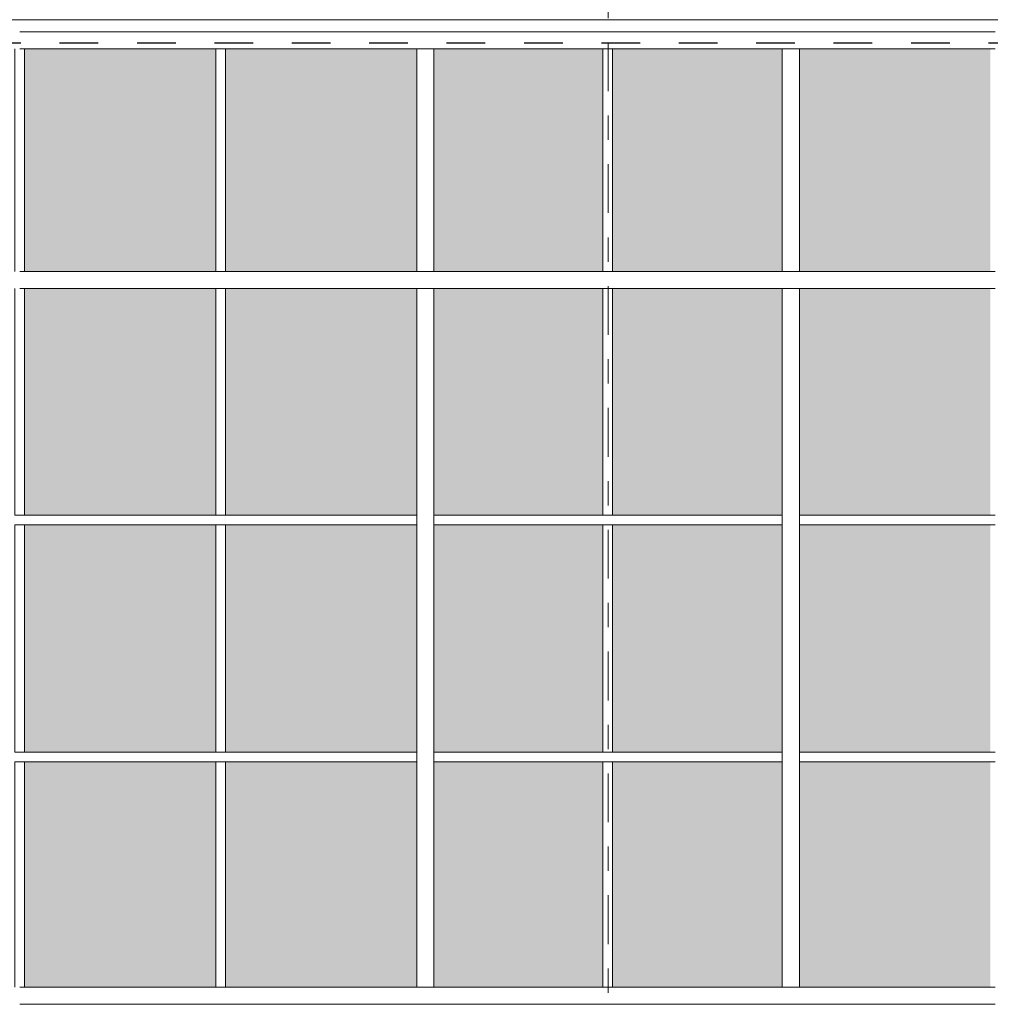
# Model space of a CAD drawing. Header units: metres. Extents: x -25 to 103, y -11 to 869.
# Tile 53 of 86: x 1.57 to 5.55, y 2.2 to 6.24. Entities that reach past the tile are written whole.
import ezdxf

# ---------------------------------------------------------------- set-up
doc = ezdxf.new("R2010")
doc.units = ezdxf.units.M
doc.header["$XCLIPFRAME"] = 2
doc.linetypes.add('_Rasterlinie_', pattern=[0.375, 0.2, -0.05, 0.075, -0.05])
doc.linetypes.add('Dash', pattern=[0.3175, 0.15875, -0.15875])
for name, color, linetype, lineweight in [('A_Fassade', 113, 'Continuous', 5), ('A_Fenster', 45, 'Continuous', 5), ('A_Linien', 5, 'Continuous', 9), ('A_Raster', 128, 'Continuous', 5), ('A_Scan-Pixelbild', 213, 'Continuous', 5)]:
    doc.layers.add(name, color=color, linetype=linetype, lineweight=lineweight)
picture_1 = doc.add_image_def('image1.jpg', size_in_pixel=(1792, 564))

# ---------------------------------------------------------------- blocks, each defined once
blk = doc.blocks.new('Facade Frame2 - Facade Frame-8092835-Ansicht Belderberg')
at = {"layer": 'A_Fenster', "color": 250, "lineweight": 9}
blk.add_line((-16.8035, 6.2401), (12.7765, 6.2401), dxfattribs=at)
blk = doc.blocks.new('System Panel - Glazed-8069623-Ansicht Belderberg')
at = {"layer": 'A_Fassade', "lineweight": 9}
blk.add_hatch(color=131, dxfattribs=at).paths.add_polyline_path([(1.7399, -1.6703), (2.3725, -1.6703), (2.3725, -0.7453), (1.5879, -0.7453), (1.5879, -1.6703)], flags=0)
blk = doc.blocks.new('System Panel - Glazed-8069538-Ansicht Belderberg')
at = {"layer": 'A_Fassade', "lineweight": 9}
blk.add_hatch(color=131, dxfattribs=at).paths.add_polyline_path([(-12.038, -1.6703), (-12.038, -0.7453), (-12.7313, -0.7453), (-12.7313, -1.6703)], flags=0)
blk = doc.blocks.new('System Panel - Glazed-8069540-Ansicht Belderberg')
at = {"layer": 'A_Fassade', "lineweight": 9}
blk.add_hatch(color=131, dxfattribs=at).paths.add_polyline_path([(-8.0365, -1.6703), (-8.0365, -0.7453), (-8.7323, -0.7453), (-8.7323, -1.6703), (-8.7197, -1.6703)], flags=0)
blk = doc.blocks.new('System Panel - Glazed-8069537-Ansicht Belderberg')
at = {"layer": 'A_Fassade', "lineweight": 9}
blk.add_hatch(color=131, dxfattribs=at).paths.add_polyline_path([(-13.6246, -1.6703), (-13.6246, -0.7453), (-14.4079, -0.7453), (-14.4079, -1.6703)], flags=0)
blk = doc.blocks.new('System Panel - Glazed-8069641-Ansicht Belderberg')
at = {"layer": 'A_Fassade', "lineweight": 9}
blk.add_hatch(color=131, dxfattribs=at).paths.add_polyline_path([(1.5879, 3.2347), (2.3725, 3.2347), (2.3725, 4.1672), (1.5879, 4.1672), (1.5879, 3.8972)], flags=0)
blk = doc.blocks.new('System Panel - Glazed-8069635-Ansicht Belderberg')
at = {"layer": 'A_Fassade', "lineweight": 9}
blk.add_hatch(color=131, dxfattribs=at).paths.add_polyline_path([(-12.038, 3.2347), (-12.038, 4.1672), (-12.7313, 4.1672), (-12.7313, 3.2347)], flags=0)
blk = doc.blocks.new('System Panel - Glazed-8069637-Ansicht Belderberg')
at = {"layer": 'A_Fassade', "lineweight": 9}
blk.add_hatch(color=131, dxfattribs=at).paths.add_polyline_path([(-8.0365, 3.2347), (-8.0365, 4.1672), (-8.7323, 4.1672), (-8.7323, 3.2347)], flags=0)
blk = doc.blocks.new('System Panel - Glazed-8069634-Ansicht Belderberg')
at = {"layer": 'A_Fassade', "lineweight": 9}
blk.add_hatch(color=131, dxfattribs=at).paths.add_polyline_path([(-13.6246, 3.2347), (-13.6246, 4.1672), (-14.4079, 4.1672), (-14.4079, 3.2347)], flags=0)
blk = doc.blocks.new('System Panel - Glazed-8069655-Ansicht Belderberg')
at = {"layer": 'A_Fassade', "lineweight": 9}
blk.add_hatch(color=131, dxfattribs=at).paths.add_polyline_path([(1.7399, 4.2072), (2.3725, 4.2072), (2.3725, 5.1372), (1.5879, 5.1372), (1.5879, 4.2072)], flags=0)
blk = doc.blocks.new('System Panel - Glazed-8069649-Ansicht Belderberg')
at = {"layer": 'A_Fassade', "lineweight": 9}
blk.add_hatch(color=131, dxfattribs=at).paths.add_polyline_path([(-12.7313, 4.2072), (-12.038, 4.2072), (-12.038, 5.1372), (-12.7313, 5.1372)], flags=0)
blk = doc.blocks.new('System Panel - Glazed-8069651-Ansicht Belderberg')
at = {"layer": 'A_Fassade', "lineweight": 9}
blk.add_hatch(color=131, dxfattribs=at).paths.add_polyline_path([(-8.0365, 4.2072), (-8.0365, 5.1372), (-8.7323, 5.1372), (-8.7323, 4.2072)], flags=0)
blk = doc.blocks.new('System Panel - Glazed-8069648-Ansicht Belderberg')
at = {"layer": 'A_Fassade', "lineweight": 9}
blk.add_hatch(color=131, dxfattribs=at).paths.add_polyline_path([(-13.6246, 4.2072), (-13.6246, 5.1372), (-14.4079, 5.1372), (-14.4079, 4.2072)], flags=0)
blk = doc.blocks.new('System Panel - Glazed-8069670-Ansicht Belderberg')
at = {"layer": 'A_Fassade', "lineweight": 9}
blk.add_hatch(color=131, dxfattribs=at).paths.add_polyline_path([(2.3725, 5.2072), (2.3725, 6.1201), (1.5879, 6.1201), (1.5879, 5.2072), (1.7399, 5.2072)], flags=0)
blk = doc.blocks.new('System Panel - Glazed-8069664-Ansicht Belderberg')
at = {"layer": 'A_Fassade', "lineweight": 9}
blk.add_hatch(color=131, dxfattribs=at).paths.add_polyline_path([(-12.038, 5.2072), (-12.038, 6.1201), (-12.7313, 6.1201), (-12.7313, 5.2072)], flags=0)
blk = doc.blocks.new('System Panel - Glazed-8069666-Ansicht Belderberg')
at = {"layer": 'A_Fassade', "lineweight": 9}
blk.add_hatch(color=131, dxfattribs=at).paths.add_polyline_path([(-8.0365, 5.2072), (-8.0365, 6.1201), (-8.7323, 6.1201), (-8.7323, 5.2072)], flags=0)
blk = doc.blocks.new('System Panel - Glazed-8069663-Ansicht Belderberg')
at = {"layer": 'A_Fassade', "lineweight": 9}
blk.add_hatch(color=131, dxfattribs=at).paths.add_polyline_path([(-13.6246, 5.2072), (-13.6246, 6.1201), (-14.4079, 6.1201), (-14.4079, 5.2072)], flags=0)
blk = doc.blocks.new('Rectangular Mullion - 70mm x 280mm-8069676-Ansicht Belderberg')
at = {"layer": 'A_Fassade', "color": 250, "lineweight": 9}
for p, q in [((2.3925, 6.1901), (1.5679, 6.1901)), ((1.5679, 6.1201), (2.3925, 6.1201))]:
    blk.add_line(p, q, dxfattribs=at)
blk = doc.blocks.new('Rectangular Mullion - 70mm x 280mm-8069677-Ansicht Belderberg')
at = {"layer": 'A_Fassade', "color": 250, "lineweight": 9}
for p, q in [((3.232, 6.1901), (2.3925, 6.1901)), ((2.3925, 6.1201), (3.232, 6.1201))]:
    blk.add_line(p, q, dxfattribs=at)
blk = doc.blocks.new('Rectangular Mullion - 70mm x 280mm-8069559-Ansicht Belderberg')
at = {"layer": 'A_Fassade', "color": 250, "lineweight": 9}
for p, q in [((-12.018, 6.1901), (-12.7663, 6.1901)), ((-12.7663, 6.1201), (-12.018, 6.1201))]:
    blk.add_line(p, q, dxfattribs=at)
blk = doc.blocks.new('Rectangular Mullion - 70mm x 280mm-8069561-Ansicht Belderberg')
at = {"layer": 'A_Fassade', "color": 250, "lineweight": 9}
for p, q in [((-8.0165, 6.1901), (-8.7673, 6.1901)), ((-8.7673, 6.1201), (-8.0165, 6.1201))]:
    blk.add_line(p, q, dxfattribs=at)
blk = doc.blocks.new('Rectangular Mullion - 70mm x 280mm-8069558-Ansicht Belderberg')
at = {"layer": 'A_Fassade', "color": 250, "lineweight": 9}
for p, q in [((-12.7663, 6.1901), (-13.6046, 6.1901)), ((-13.6046, 6.1201), (-12.7663, 6.1201))]:
    blk.add_line(p, q, dxfattribs=at)
blk = doc.blocks.new('Rectangular Mullion - 70mm x 160mm-8069701-Ansicht Belderberg')
at = {"layer": 'A_Fassade', "color": 250, "lineweight": 9}
for p, q in [((2.3925, 1.2647), (1.5679, 1.2647)), ((1.5679, 1.1947), (2.3925, 1.1947))]:
    blk.add_line(p, q, dxfattribs=at)
blk = doc.blocks.new('Rectangular Mullion - 70mm x 160mm-8069702-Ansicht Belderberg')
at = {"layer": 'A_Fassade', "color": 250, "lineweight": 9}
for p, q in [((3.232, 1.2647), (2.3925, 1.2647)), ((2.3925, 1.1947), (3.232, 1.1947))]:
    blk.add_line(p, q, dxfattribs=at)
blk = doc.blocks.new('Rectangular Mullion - 70mm x 160mm-8069700-Ansicht Belderberg')
at = {"layer": 'A_Fassade', "color": 250, "lineweight": 9}
for p, q in [((-0.0187, 1.2647), (-0.7669, 1.2647)), ((-0.7669, 1.1947), (-0.0187, 1.1947))]:
    blk.add_line(p, q, dxfattribs=at)
blk = doc.blocks.new('Rectangular Mullion - 70mm x 160mm-8069608-Ansicht Belderberg')
at = {"layer": 'A_Fassade', "color": 250, "lineweight": 9}
for p, q in [((-8.0165, 1.2647), (-8.7673, 1.2647)), ((-8.7673, 1.1947), (-8.0165, 1.1947))]:
    blk.add_line(p, q, dxfattribs=at)
blk = doc.blocks.new('Rectangular Mullion - 70mm x 160mm-8069607-Ansicht Belderberg')
at = {"layer": 'A_Fassade', "color": 250, "lineweight": 9}
for p, q in [((-8.7673, 1.2647), (-9.6056, 1.2647)), ((-9.6056, 1.1947), (-8.7673, 1.1947))]:
    blk.add_line(p, q, dxfattribs=at)
blk = doc.blocks.new('Rectangular Mullion - 40mm x100mm-8069694-Ansicht Belderberg')
at = {"layer": 'A_Fassade', "color": 250, "lineweight": 9}
for p, q in [((2.3925, -0.7053), (1.5679, -0.7053)), ((1.5679, -0.7453), (2.3925, -0.7453))]:
    blk.add_line(p, q, dxfattribs=at)
blk = doc.blocks.new('Rectangular Mullion - 40mm x100mm-8069695-Ansicht Belderberg')
at = {"layer": 'A_Fassade', "color": 250, "lineweight": 9}
for p, q in [((3.197, -0.7053), (2.3925, -0.7053)), ((2.3925, -0.7453), (3.197, -0.7453))]:
    blk.add_line(p, q, dxfattribs=at)
blk = doc.blocks.new('Rectangular Mullion - 40mm x100mm-8069693-Ansicht Belderberg')
at = {"layer": 'A_Fassade', "color": 250, "lineweight": 9}
for p, q in [((-0.0187, -0.7053), (-0.7319, -0.7053)), ((-0.7319, -0.7453), (-0.0187, -0.7453))]:
    blk.add_line(p, q, dxfattribs=at)
blk = doc.blocks.new('Rectangular Mullion - 40mm x100mm-8069595-Ansicht Belderberg')
at = {"layer": 'A_Fassade', "color": 250, "lineweight": 9}
for p, q in [((-3.3043, -0.7053), (-4.0201, -0.7053)), ((-4.0201, -0.7453), (-3.3043, -0.7453))]:
    blk.add_line(p, q, dxfattribs=at)
blk = doc.blocks.new('Rectangular Mullion - 40mm x100mm-8069590-Ansicht Belderberg')
at = {"layer": 'A_Fassade', "color": 250, "lineweight": 9}
for p, q in [((-10.4314, -0.7053), (-11.2347, -0.7053)), ((-11.2347, -0.7453), (-10.4314, -0.7453))]:
    blk.add_line(p, q, dxfattribs=at)
blk = doc.blocks.new('Rectangular Mullion - 40mm x100mm-8069611-Ansicht Belderberg')
at = {"layer": 'A_Fassade', "color": 250, "lineweight": 9}
for p, q in [((-16.0115, -0.7453), (-15.9715, -0.7453)), ((-16.0115, -0.7453), (-16.0115, -1.6703)), ((-15.9715, -1.6703), (-15.9715, -0.7453))]:
    blk.add_line(p, q, dxfattribs=at)
blk = doc.blocks.new('Rectangular Mullion - 70mm x 160mm-V3-Ansicht Belderberg')
at = {"layer": 'A_Fassade', "color": 250, "lineweight": 9}
for p, q in [((-15.3019, 3.2147), (-15.3019, 2.2697)), ((-15.2319, 2.2697), (-15.2319, 3.2147)), ((-15.2319, 2.2697), (-15.3019, 2.2697))]:
    blk.add_line(p, q, dxfattribs=at)
blk = doc.blocks.new('Rectangular Mullion - 40mm x100mm-8069706-Ansicht Belderberg')
at = {"layer": 'A_Fassade', "color": 250, "lineweight": 9}
for p, q in [((-16.0115, 4.1672), (-15.9715, 4.1672)), ((-16.0115, 4.1672), (-16.0115, 3.2347)), ((-15.9715, 3.2347), (-15.9715, 4.1672)), ((-15.9715, 3.2347), (-16.0115, 3.2347))]:
    blk.add_line(p, q, dxfattribs=at)
blk = doc.blocks.new('Rectangular Mullion - 70mm x 160mm-8069709-Ansicht Belderberg')
at = {"layer": 'A_Fassade', "color": 250, "lineweight": 9}
for p, q in [((-15.3019, 4.1872), (-15.3019, 3.2147)), ((-15.2319, 3.2147), (-15.2319, 4.1872))]:
    blk.add_line(p, q, dxfattribs=at)
blk = doc.blocks.new('Rectangular Mullion - 40mm x100mm-8069707-Ansicht Belderberg')
at = {"layer": 'A_Fassade', "color": 250, "lineweight": 9}
for p, q in [((-16.0115, 5.1372), (-16.0115, 4.2072)), ((-15.9715, 4.2072), (-15.9715, 5.1372)), ((-15.9715, 4.2072), (-16.0115, 4.2072))]:
    blk.add_line(p, q, dxfattribs=at)
blk = doc.blocks.new('Rectangular Mullion - 70mm x 160mm-8069710-Ansicht Belderberg')
at = {"layer": 'A_Fassade', "color": 250, "lineweight": 9}
for p, q in [((-15.3019, 5.1372), (-15.2319, 5.1372)), ((-15.3019, 5.1372), (-15.3019, 4.1872)), ((-15.2319, 4.1872), (-15.2319, 5.1372))]:
    blk.add_line(p, q, dxfattribs=at)
blk = doc.blocks.new('Rectangular Mullion - 40mm x100mm-8069708-Ansicht Belderberg')
at = {"layer": 'A_Fassade', "color": 250, "lineweight": 9}
for p, q in [((-16.0115, 6.1201), (-16.0115, 5.2072)), ((-15.9715, 5.2072), (-15.9715, 6.1201))]:
    blk.add_line(p, q, dxfattribs=at)
blk = doc.blocks.new('Rectangular Mullion - 70mm x 160mm-8069711-Ansicht Belderberg')
at = {"layer": 'A_Fassade', "color": 250, "lineweight": 9}
for p, q in [((-15.3019, 6.1201), (-15.3019, 5.2072)), ((-15.2319, 5.2072), (-15.2319, 6.1201)), ((-15.2319, 5.2072), (-15.3019, 5.2072))]:
    blk.add_line(p, q, dxfattribs=at)

msp = doc.modelspace()

# ---------------------------------------------------------------- linework, layer by layer
at = {"layer": 'A_Linien', "color": 10, "linetype": 'Dash', "lineweight": 25}
msp.add_line((-19.5409, 6.1449), (15.5244, 6.1449), dxfattribs=at)
at = {"layer": 'A_Raster', "linetype": '_Rasterlinie_', "lineweight": 9}
msp.add_line((3.9816, -11.0531), (3.9816, 14.615), dxfattribs=at)

# ---------------------------------------------------------------- block references
at = {"layer": 'A_Fassade', "color": 250, "lineweight": 9}
for name, p in [('Rectangular Mullion - 70mm x 280mm-8069676-Ansicht Belderberg', (0, 0)), ('Rectangular Mullion - 70mm x 280mm-8069677-Ansicht Belderberg', (0, 0)), ('Rectangular Mullion - 70mm x 280mm-8069559-Ansicht Belderberg', (15.9983, 0)), ('Rectangular Mullion - 70mm x 280mm-8069561-Ansicht Belderberg', (12.7476, 0)), ('Rectangular Mullion - 70mm x 280mm-8069558-Ansicht Belderberg', (18.3357, 0)), ('Rectangular Mullion - 40mm x100mm-8069708-Ansicht Belderberg', (17.5594, 0)), ('System Panel - Glazed-8069670-Ansicht Belderberg', (0, 0)), ('Rectangular Mullion - 40mm x100mm-8069708-Ansicht Belderberg', (18.3839, 0)), ('System Panel - Glazed-8069670-Ansicht Belderberg', (0.8245, 0)), ('Rectangular Mullion - 70mm x 160mm-8069711-Ansicht Belderberg', (18.4989, 0)), ('System Panel - Glazed-8069664-Ansicht Belderberg', (15.9983, 0)), ('Rectangular Mullion - 40mm x100mm-8069708-Ansicht Belderberg', (19.9718, 0)), ('System Panel - Glazed-8069666-Ansicht Belderberg', (12.7326, 0)), ('Rectangular Mullion - 70mm x 160mm-8069711-Ansicht Belderberg', (19.998, 0)), ('System Panel - Glazed-8069663-Ansicht Belderberg', (19.1739, 0)), ('Rectangular Mullion - 70mm x 160mm-8069701-Ansicht Belderberg', (0, 3.9425)), ('Rectangular Mullion - 70mm x 160mm-8069702-Ansicht Belderberg', (0, 3.9425)), ('Rectangular Mullion - 70mm x 160mm-8069700-Ansicht Belderberg', (3.9989, 3.9425)), ('Rectangular Mullion - 70mm x 160mm-8069608-Ansicht Belderberg', (12.7476, 3.9425)), ('Rectangular Mullion - 70mm x 160mm-8069607-Ansicht Belderberg', (14.3367, 3.9425)), ('Rectangular Mullion - 40mm x100mm-8069707-Ansicht Belderberg', (17.5594, 0)), ('System Panel - Glazed-8069655-Ansicht Belderberg', (0, 0)), ('Rectangular Mullion - 40mm x100mm-8069707-Ansicht Belderberg', (18.3839, 0)), ('System Panel - Glazed-8069655-Ansicht Belderberg', (0.8245, 0)), ('Rectangular Mullion - 70mm x 160mm-8069710-Ansicht Belderberg', (18.4989, 0)), ('System Panel - Glazed-8069649-Ansicht Belderberg', (15.9983, 0)), ('Rectangular Mullion - 40mm x100mm-8069707-Ansicht Belderberg', (19.9718, 0)), ('System Panel - Glazed-8069651-Ansicht Belderberg', (12.7326, 0)), ('Rectangular Mullion - 70mm x 160mm-8069710-Ansicht Belderberg', (19.998, 0)), ('System Panel - Glazed-8069648-Ansicht Belderberg', (19.1739, 0)), ('Rectangular Mullion - 40mm x100mm-8069694-Ansicht Belderberg', (0, 4.9125)), ('Rectangular Mullion - 40mm x100mm-8069695-Ansicht Belderberg', (0, 4.9125)), ('Rectangular Mullion - 40mm x100mm-8069693-Ansicht Belderberg', (3.9989, 4.9125)), ('Rectangular Mullion - 40mm x100mm-8069595-Ansicht Belderberg', (8.0004, 4.9125)), ('Rectangular Mullion - 40mm x100mm-8069590-Ansicht Belderberg', (16.0008, 4.9125)), ('Rectangular Mullion - 40mm x100mm-8069706-Ansicht Belderberg', (17.5594, 0)), ('System Panel - Glazed-8069641-Ansicht Belderberg', (0, 0)), ('Rectangular Mullion - 40mm x100mm-8069706-Ansicht Belderberg', (18.3839, 0)), ('System Panel - Glazed-8069641-Ansicht Belderberg', (0.8245, 0)), ('Rectangular Mullion - 70mm x 160mm-8069709-Ansicht Belderberg', (18.4989, 0)), ('System Panel - Glazed-8069635-Ansicht Belderberg', (15.9983, 0)), ('Rectangular Mullion - 40mm x100mm-8069706-Ansicht Belderberg', (19.9718, 0)), ('System Panel - Glazed-8069637-Ansicht Belderberg', (12.7326, 0)), ('Rectangular Mullion - 70mm x 160mm-8069709-Ansicht Belderberg', (19.998, 0)), ('System Panel - Glazed-8069634-Ansicht Belderberg', (19.1739, 0)), ('Rectangular Mullion - 40mm x100mm-8069694-Ansicht Belderberg', (0, 3.94)), ('Rectangular Mullion - 40mm x100mm-8069695-Ansicht Belderberg', (0, 3.94)), ('Rectangular Mullion - 40mm x100mm-8069693-Ansicht Belderberg', (3.9989, 3.94)), ('Rectangular Mullion - 40mm x100mm-8069595-Ansicht Belderberg', (8.0004, 3.94)), ('Rectangular Mullion - 40mm x100mm-8069590-Ansicht Belderberg', (16.0008, 3.94)), ('Rectangular Mullion - 40mm x100mm-8069611-Ansicht Belderberg', (17.5594, 3.94)), ('System Panel - Glazed-8069623-Ansicht Belderberg', (0, 3.94)), ('Rectangular Mullion - 40mm x100mm-8069611-Ansicht Belderberg', (18.3839, 3.94)), ('System Panel - Glazed-8069623-Ansicht Belderberg', (0.8245, 3.94)), ('Rectangular Mullion - 70mm x 160mm-V3-Ansicht Belderberg', (18.4989, 0)), ('System Panel - Glazed-8069538-Ansicht Belderberg', (15.9983, 3.94)), ('Rectangular Mullion - 40mm x100mm-8069611-Ansicht Belderberg', (19.9718, 3.94)), ('System Panel - Glazed-8069540-Ansicht Belderberg', (12.7326, 3.94)), ('Rectangular Mullion - 70mm x 160mm-V3-Ansicht Belderberg', (19.998, 0)), ('System Panel - Glazed-8069537-Ansicht Belderberg', (19.1739, 3.94)), ('Rectangular Mullion - 70mm x 160mm-8069701-Ansicht Belderberg', (0, 1.005)), ('Rectangular Mullion - 70mm x 160mm-8069702-Ansicht Belderberg', (0, 1.005)), ('Rectangular Mullion - 70mm x 160mm-8069700-Ansicht Belderberg', (3.9989, 1.005)), ('Rectangular Mullion - 70mm x 160mm-8069608-Ansicht Belderberg', (12.7476, 1.005)), ('Rectangular Mullion - 70mm x 160mm-8069607-Ansicht Belderberg', (14.3367, 1.005))]:
    msp.add_blockref(name, p, dxfattribs=at)
at = {"layer": 'A_Fenster', "color": 250, "lineweight": 9}
msp.add_blockref('Facade Frame2 - Facade Frame-8092835-Ansicht Belderberg', (0, 0), dxfattribs=at)

# ---------------------------------------------------------------- pictures from other files: only their frames are drawn
at = {"layer": 'A_Scan-Pixelbild'}
image = msp.add_image(picture_1, insert=(-16.804, -1.7903), size_in_units=(29.5805, 8.0304), dxfattribs=at)
image.set_boundary_path([(-505.954, 1190.48), (-505.954, -633.421), (2390.651, -633.421), (2390.651, 1190.48), (-505.954, 1190.48)])
image.dxf.flags = 15

doc.saveas('drawing.dxf')
